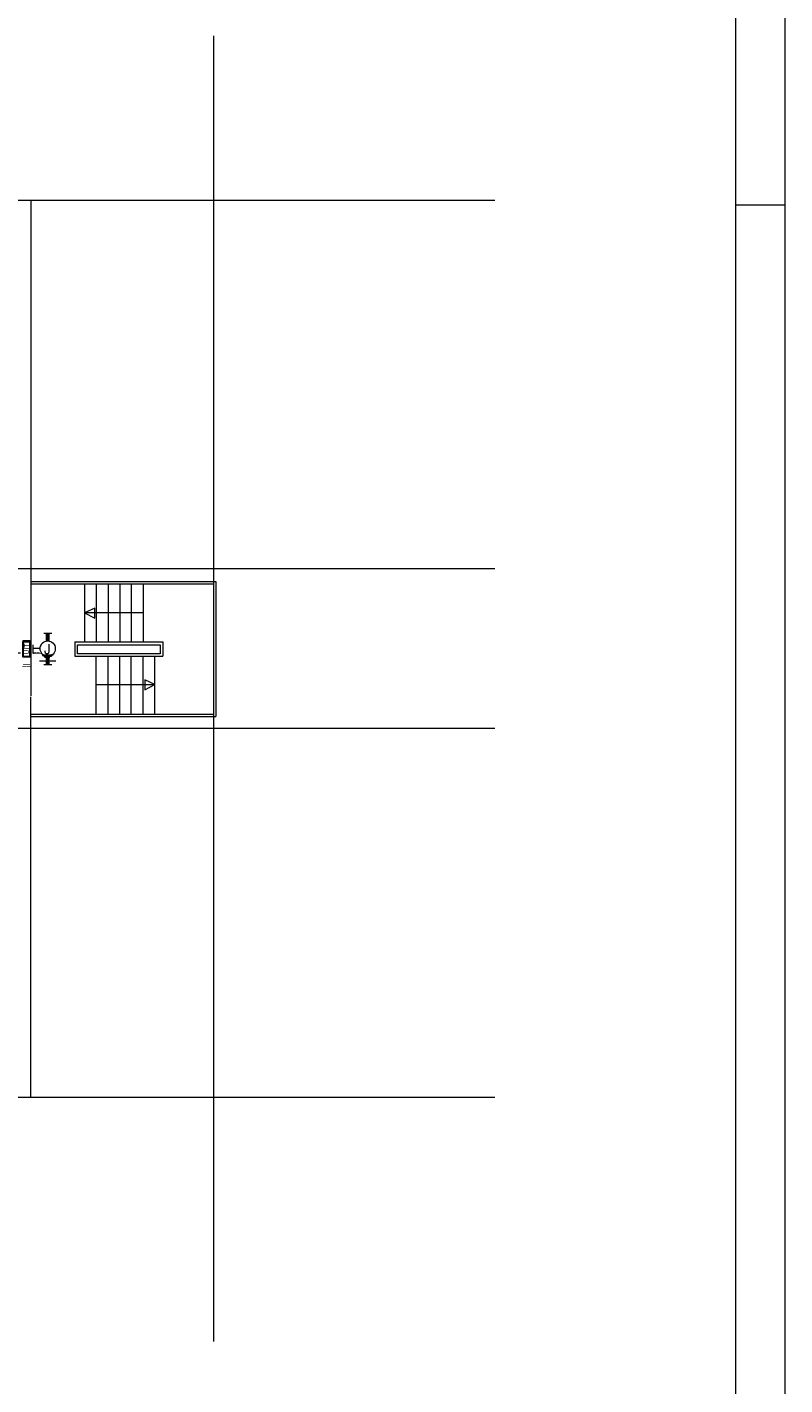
# Model space of a CAD drawing. Header units: metres. Extents: x -167 to -48, y -1901 to -1817.
# Tile 54 of 55: x -63 to -48, y -1866 to -1838. Entities that reach past the tile are written whole.
import ezdxf
from ezdxf.enums import TextEntityAlignment as Align

# ---------------------------------------------------------------- set-up
doc = ezdxf.new("R2010")
doc.units = ezdxf.units.M
doc.header["$MEASUREMENT"] = 0
doc.layers.add('Level 1', color=1, linetype='Continuous', lineweight=0)
doc.layers.add('Level 20', color=1, linetype='Continuous', lineweight=0)
doc.styles.add('Style-STANDARD', font='STANDARD.shx')
doc.styles.add('Style-WORKING', font='WORKING.shx')

# ---------------------------------------------------------------- blocks, each defined once
blk = doc.blocks.new('EF0A')
at = {"layer": 'Level 20', "color": 2, "linetype": 'Continuous', "lineweight": 30}
blk.add_3dface([(0, -0.03), (0, 0.03), (-0.03, 0.03), (-0.03, -0.03)], dxfattribs=at)
at = {"layer": 'Level 20', "color": 253, "linetype": 'Continuous', "lineweight": 13, "style": 'Style-WORKING'}
blk.add_text('UIT', height=0.02, rotation=90, dxfattribs=at).set_placement((-0.0155, 0), align=Align.MIDDLE_CENTER)
at = {"layer": 'Level 20', "color": 253, "linetype": 'Continuous', "lineweight": 13, "style": 'Style-WORKING', "width": 0.900036}
blk.add_attdef('EF0A_29811', text='', height=0.025, dxfattribs=at).set_placement((-0.015, 0.04), align=Align.CENTER)
at = {"layer": 'Level 20', "color": 11, "linetype": 'Continuous', "lineweight": 0, "style": 'Style-WORKING'}
blk.add_attdef('EF0A_29810', text='', height=0.018, dxfattribs=at).set_placement((-0.015, 0.04), align=Align.CENTER)
at = {"layer": 'Level 20', "color": 253, "linetype": 'Continuous', "lineweight": 13, "style": 'Style-WORKING', "width": 0.900036}
blk.add_attdef('EF0A_29815', text='', height=0.025, dxfattribs=at).set_placement((-0.04, 0), align=Align.MIDDLE_RIGHT)
at = {"layer": 'Level 20', "color": 11, "linetype": 'Continuous', "lineweight": 0, "style": 'Style-WORKING'}
blk.add_attdef('EF0A_29814', text='', height=0.018, dxfattribs=at).set_placement((-0.04, 0), align=Align.MIDDLE_RIGHT)
blk.add_attdef('EF0A_29812', text='', height=0.018, dxfattribs=at).set_placement((0.01, 0), align=Align.MIDDLE_LEFT)
at = {"layer": 'Level 20', "color": 253, "linetype": 'Continuous', "lineweight": 13, "style": 'Style-WORKING', "width": 0.900036}
blk.add_attdef('EF0A_29813', text='', height=0.025, dxfattribs=at).set_placement((0.01, 0), align=Align.MIDDLE_LEFT)
blk.add_attdef('EF0A_29817', text='', height=0.025, dxfattribs=at).set_placement((-0.015, -0.04), align=Align.TOP_CENTER)
at = {"layer": 'Level 20', "color": 11, "linetype": 'Continuous', "lineweight": 0, "style": 'Style-WORKING'}
blk.add_attdef('EF0A_29816', text='', height=0.018, dxfattribs=at).set_placement((-0.015, -0.04), align=Align.TOP_CENTER)

msp = doc.modelspace()

# ---------------------------------------------------------------- linework, layer by layer
at = {"layer": 'Level 1', "color": 1, "linetype": 'Continuous', "lineweight": 0}
for p, q in [((-47.881, -1817.377), (-47.881, -1901.467)), ((-87.748, -1841.961), (-63.294, -1841.961)), ((-63.294, -1841.961), (-63.294, -1852.101)), ((-48.881, -1842.055), (-47.881, -1842.055)), ((-63.294, -1849.758), (-59.509, -1849.758)), ((-63.294, -1849.805), (-59.562, -1849.805)), ((-62.195, -1849.82), (-62.195, -1850.992)), ((-61.955, -1849.82), (-61.955, -1850.992)), ((-61.716, -1849.82), (-61.716, -1850.992)), ((-61.476, -1849.82), (-61.476, -1850.992)), ((-61.242, -1849.82), (-61.242, -1850.992)), ((-60.999, -1849.82), (-60.999, -1850.992)), ((-59.562, -1849.805), (-59.562, -1852.477)), ((-59.509, -1849.758), (-59.509, -1852.523)), ((-61.986, -1850.305), (-62.195, -1850.399)), ((-62.195, -1850.399), (-61.986, -1850.508)), ((-60.999, -1850.399), (-62.195, -1850.399)), ((-61.986, -1850.508), (-61.986, -1850.305)), ((-63.031, -1850.82), (-62.863, -1850.82)), ((-63.249, -1851.226), (-63.249, -1851.055)), ((-63.115, -1851.133), (-63.249, -1851.133)), ((-62.392, -1850.992), (-60.597, -1850.992)), ((-62.392, -1850.992), (-62.392, -1851.289)), ((-62.343, -1851.055), (-60.65, -1851.055)), ((-62.343, -1851.242), (-62.343, -1851.055)), ((-60.65, -1851.242), (-62.343, -1851.242)), ((-60.65, -1851.055), (-60.65, -1851.242)), ((-60.597, -1850.992), (-60.597, -1851.289)), ((-63.115, -1851.383), (-62.785, -1851.383)), ((-63.062, -1851.258), (-62.835, -1851.258)), ((-63.052, -1851.273), (-62.855, -1851.273)), ((-63.041, -1851.273), (-62.863, -1851.273)), ((-63.031, -1851.461), (-62.863, -1851.461)), ((-63.027, -1851.289), (-62.871, -1851.289)), ((-63.015, -1851.305), (-62.902, -1851.305)), ((-62.392, -1851.289), (-60.597, -1851.289)), ((-61.955, -1852.477), (-61.955, -1851.289)), ((-61.716, -1852.477), (-61.716, -1851.289)), ((-61.476, -1852.477), (-61.476, -1851.289)), ((-61.242, -1852.477), (-61.242, -1851.289)), ((-60.999, -1852.477), (-60.999, -1851.289)), ((-60.757, -1852.477), (-60.757, -1851.289)), ((-60.757, -1851.867), (-60.966, -1851.773)), ((-60.966, -1851.773), (-60.966, -1851.977)), ((-61.955, -1851.867), (-60.757, -1851.867)), ((-60.966, -1851.977), (-60.757, -1851.867)), ((-63.294, -1860.305), (-63.294, -1852.117)), ((-63.294, -1852.477), (-59.562, -1852.477)), ((-63.294, -1852.523), (-59.509, -1852.523)), ((-87.748, -1860.305), (-63.294, -1860.305))]:
    msp.add_line(p, q, dxfattribs=at)
at = {"layer": 'Level 1', "color": 11, "linetype": 'Continuous', "lineweight": 0}
for p, q in [((-48.882, -1900.467), (-48.882, -1818.377)), ((-59.562, -1838.601), (-59.562, -1865.305)), ((-153.351, -1841.961), (-53.808, -1841.961)), ((-153.351, -1849.492), (-53.808, -1849.492)), ((-153.351, -1852.758), (-53.808, -1852.758)), ((-153.351, -1860.305), (-53.808, -1860.305))]:
    msp.add_line(p, q, dxfattribs=at)
at = {"layer": 'Level 1', "color": 1, "linetype": 'Continuous', "lineweight": 0}
msp.add_circle((-62.949, -1851.133), 0.156, dxfattribs=at)
for points in [[(-62.925, -1850.976), (-62.976, -1850.976), (-62.925, -1850.82), (-62.976, -1850.82)], [(-62.925, -1851.461), (-62.976, -1851.461), (-62.925, -1851.305), (-62.976, -1851.305)]]:
    msp.add_solid(points, dxfattribs=at)
for points in [[(-62.925, -1850.976), (-62.976, -1850.976), (-62.976, -1850.82), (-62.925, -1850.82)], [(-62.925, -1851.461), (-62.976, -1851.461), (-62.976, -1851.305), (-62.925, -1851.305)]]:
    msp.add_3dface(points, dxfattribs=at)

# ---------------------------------------------------------------- block references
at = {"layer": 'Level 20', "color": 2, "linetype": 'Continuous', "lineweight": 30, "xscale": 5, "yscale": 5, "zscale": 5}
msp.add_blockref('EF0A', (-63.305, -1851.142), dxfattribs=at).add_auto_attribs({'EF0A_29810': '__', 'EF0A_29811': '__', 'EF0A_29812': '__', 'EF0A_29813': '__', 'EF0A_29814': '__', 'EF0A_29815': '__', 'EF0A_29816': '__', 'EF0A_29817': '__'})

# ---------------------------------------------------------------- texts
at = {"layer": 'Level 1', "color": 1, "linetype": 'Continuous', "lineweight": 0, "style": 'Style-STANDARD'}
msp.add_text('J', height=0.201, dxfattribs=at).set_placement((-63.019, -1851.242))

doc.saveas('drawing.dxf')
